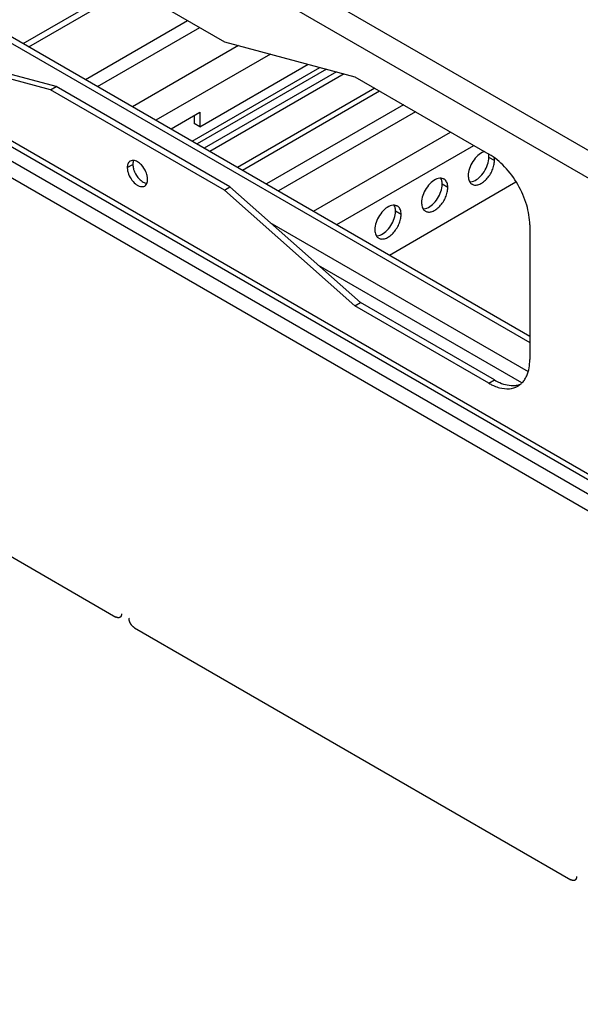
# Model space of a CAD drawing. Header units: inches. Extents: x 3 to 177, y 3 to 114.
# Tile 60 of 95: x 148.64 to 151.47, y 88 to 92.97. Entities that reach past the tile are written whole.
import ezdxf

# ---------------------------------------------------------------- set-up
doc = ezdxf.new("R2010")
doc.units = ezdxf.units.IN
doc.header["$LTSCALE"] = 9.973333
doc.header["$MEASUREMENT"] = 0
doc.layers.get('0').update_dxf_attribs({"linetype": 'CONTINUOUS'})
doc.layers.add('03_ALL_AXES', color=7, linetype='CONTINUOUS')
doc.layers.add('08_ALL_COSMETICS', color=7, linetype='CONTINUOUS')

msp = doc.modelspace()

# ---------------------------------------------------------------- linework, layer by layer
at = {"color": 7, "linetype": 'Continuous'}
for p, q in [((156.5962, 89.3724), (146.3949, 95.262)), ((156.0642, 89.5391), (146.7688, 94.9057)), ((147.2793, 93.6437), (151.2136, 91.3722)), ((147.2793, 93.611), (151.2136, 91.3396)), ((146.7928, 93.3993), (156.0663, 88.0453)), ((146.8106, 93.3599), (156.0663, 88.0163)), ((148.6554, 92.8492), (149.1712, 93.147)), ((148.6836, 92.8329), (149.1995, 93.1307)), ((147.2154, 93.0535), (156.0349, 87.9616)), ((147.1786, 92.9898), (155.9779, 87.9097)), ((148.9698, 92.6677), (149.4856, 92.9655)), ((149.0311, 92.6323), (149.5469, 92.9301)), ((149.7429, 92.8391), (149.2078, 92.5303)), ((149.9039, 92.796), (149.3257, 92.4622)), ((149.5087, 92.3565), (150.1539, 92.729)), ((150.1872, 92.7201), (149.5331, 92.3425)), ((150.4305, 92.6238), (149.7382, 92.2241)), ((149.7626, 92.21), (150.4549, 92.6097)), ((150.5757, 92.5399), (149.8834, 92.1402)), ((149.4023, 92.418), (149.5477, 92.5019)), ((149.5194, 92.4856), (149.5194, 92.445)), ((149.5477, 92.5019), (149.5477, 92.4287)), ((150.637, 92.5045), (149.9447, 92.1049)), ((149.5477, 92.4287), (149.5194, 92.445)), ((150.1214, 92.0028), (150.8137, 92.4025)), ((150.2393, 91.9348), (150.9316, 92.3344)), ((150.5047, 91.7815), (151.1437, 92.1505)), ((149.9015, 91.9463), (151.2056, 91.1934)), ((150.1443, 91.731), (151.1724, 91.1375))]:
    msp.add_line(p, q, dxfattribs=at)
at = {"layer": '03_ALL_AXES', "color": 7, "linetype": 'Continuous'}
for p, q in [((148.7934, 93.3651), (149.6712, 92.8583)), ((149.6712, 92.8583), (150.3298, 92.6819)), ((148.7934, 92.6159), (148.1349, 92.7924)), ((148.8217, 92.6322), (148.1632, 92.8087)), ((149.5477, 92.4287), (150.0951, 92.7448)), ((150.2374, 92.7066), (149.5699, 92.3212)), ((150.2761, 92.6963), (149.5982, 92.3049)), ((150.3298, 92.6819), (151.0072, 92.2908)), ((148.7934, 92.6159), (148.8217, 92.6322)), ((149.6995, 92.1255), (148.8217, 92.6322)), ((149.6712, 92.1092), (148.7934, 92.6159)), ((151.0352, 92.2582), (151.0069, 92.2745)), ((149.1809, 92.2225), (149.2092, 92.2388)), ((149.6712, 92.1092), (149.6995, 92.1255)), ((150.358, 91.5415), (149.6995, 92.1255)), ((150.7995, 92.1221), (150.7712, 92.1384)), ((150.3298, 91.5252), (149.6712, 92.1092)), ((150.5638, 91.986), (150.5355, 92.0023)), ((151.2136, 91.9332), (151.2136, 91.2533)), ((150.3298, 91.5252), (150.358, 91.5415)), ((151.0072, 91.1341), (150.3298, 91.5252)), ((151.0355, 91.1504), (150.358, 91.5415)), ((151.0072, 91.1341), (151.0355, 91.1504))]:
    msp.add_line(p, q, dxfattribs=at)
for centre, radius, start, end in [((151.002, 92.2446), 0.0612, 104.5551, 110.5688), ((149.2082, 92.2346), 0.0244, 120.0049, 129.3024), ((150.7629, 92.1303), 0.039, 84.9317, 89.9013), ((150.7644, 92.1377), 0.0314, 51.4033, 60.0287), ((150.9378, 92.166), 0.0314, 231.4033, 240.0287), ((150.5272, 91.9943), 0.039, 84.9317, 89.9013), ((150.5287, 92.0017), 0.0314, 51.4033, 60.0287), ((150.7021, 92.03), 0.0314, 231.4033, 240.0287), ((150.4664, 91.8939), 0.0314, 231.4033, 240.0287), ((151.1368, 91.3584), 0.2591, 239.978, 244.5291), ((151.104, 91.2047), 0.0983, 300.0387, 309.6778)]:
    msp.add_arc(centre, radius, start, end, dxfattribs=at)
for points, knots in [([(150.9804, 92.3019), (150.9699, 92.2979), (150.9492, 92.2839), (150.9249, 92.2545), (150.9078, 92.2194), (150.9027, 92.1938), (150.9027, 92.1817)], [0, 0, 0, 0, 0.22565, 0.487907, 0.756853, 1, 1, 1, 1]), ([(150.9292, 92.1543), (150.9397, 92.1582), (150.9604, 92.1723), (150.9848, 92.2017), (151.0018, 92.2368), (151.0069, 92.2624), (151.0069, 92.2745)], [0, 0, 0, 0, 0.22565, 0.487907, 0.756853, 1, 1, 1, 1]), ([(151.0069, 92.2745), (151.0069, 92.2762), (151.0067, 92.2825), (151.0058, 92.2888), (151.0045, 92.2933)], [0, 0, 0, 0, 0.26333, 1, 1, 1, 1]), ([(151.2136, 91.9332), (151.2136, 91.967), (151.2009, 92.0384), (151.1567, 92.1387), (151.092, 92.2272), (151.0365, 92.2739), (151.0072, 92.2908)], [0, 0, 0, 0, 0.237238, 0.500001, 0.762763, 1, 1, 1, 1]), ([(151.0352, 92.2582), (151.0352, 92.2594), (151.0351, 92.2644), (151.0345, 92.2693), (151.0338, 92.2728)], [0, 0, 0, 0, 0.259827, 1, 1, 1, 1]), ([(149.1927, 92.2535), (149.1888, 92.2502), (149.1824, 92.2402), (149.1809, 92.2287), (149.1809, 92.2225)], [0, 0, 0, 0, 0.453153, 1, 1, 1, 1]), ([(149.1809, 92.2225), (149.1809, 92.2205), (149.1813, 92.212), (149.183, 92.2037), (149.1849, 92.1975)], [0, 0, 0, 0, 0.234679, 1, 1, 1, 1]), ([(149.2111, 92.2534), (149.2108, 92.2523), (149.2096, 92.2475), (149.2092, 92.2425), (149.2092, 92.2388)], [0, 0, 0, 0, 0.23717, 1, 1, 1, 1]), ([(149.2092, 92.2388), (149.2092, 92.2368), (149.2096, 92.2284), (149.2113, 92.22), (149.2131, 92.2138)], [0, 0, 0, 0, 0.234679, 1, 1, 1, 1]), ([(149.252, 92.2363), (149.2462, 92.2424), (149.2344, 92.2524), (149.2196, 92.2583), (149.2127, 92.259)], [0, 0, 0, 0, 0.548281, 1, 1, 1, 1]), ([(149.2798, 92.1881), (149.2785, 92.1925), (149.272, 92.21), (149.2616, 92.2261), (149.252, 92.2363)], [0, 0, 0, 0, 0.24772, 1, 1, 1, 1]), ([(150.9221, 92.1388), (150.9268, 92.1361), (150.9385, 92.1331), (150.9575, 92.1369), (150.9768, 92.1474), (150.9953, 92.1639), (151.0117, 92.1848), (151.0246, 92.2086), (151.0329, 92.2333), (151.0352, 92.2502), (151.0352, 92.2582)], [0, 0, 0, 0, 0.086936, 0.18641, 0.303807, 0.437621, 0.582126, 0.729411, 0.871212, 1, 1, 1, 1]), ([(149.1849, 92.1975), (149.1882, 92.1863), (149.1982, 92.1652), (149.2168, 92.1436), (149.2341, 92.1319), (149.2465, 92.127), (149.2584, 92.1259), (149.2656, 92.1281), (149.2687, 92.1299)], [0, 0, 0, 0, 0.293974, 0.578675, 0.704877, 0.815953, 0.912585, 1, 1, 1, 1]), ([(149.2131, 92.2138), (149.2144, 92.2094), (149.2209, 92.1919), (149.2313, 92.1758), (149.2409, 92.1657)], [0, 0, 0, 0, 0.24772, 1, 1, 1, 1]), ([(149.2837, 92.1631), (149.2837, 92.1651), (149.2833, 92.1735), (149.2816, 92.1819), (149.2798, 92.1881)], [0, 0, 0, 0, 0.234679, 1, 1, 1, 1]), ([(150.9027, 92.1817), (150.9027, 92.1787), (150.9033, 92.168), (150.9062, 92.1571), (150.9103, 92.1505)], [0, 0, 0, 0, 0.276625, 1, 1, 1, 1]), ([(149.2409, 92.1657), (149.2467, 92.1595), (149.2586, 92.1495), (149.2734, 92.1436), (149.2803, 92.143)], [0, 0, 0, 0, 0.548281, 1, 1, 1, 1]), ([(149.2687, 92.1299), (149.2699, 92.1306), (149.2747, 92.1339), (149.2782, 92.139), (149.2799, 92.143)], [0, 0, 0, 0, 0.240243, 1, 1, 1, 1]), ([(149.2819, 92.1485), (149.2822, 92.1496), (149.2833, 92.1544), (149.2837, 92.1594), (149.2837, 92.1631)], [0, 0, 0, 0, 0.23717, 1, 1, 1, 1]), ([(150.7447, 92.1658), (150.7342, 92.1619), (150.7135, 92.1478), (150.6892, 92.1184), (150.6721, 92.0833), (150.667, 92.0578), (150.667, 92.0456)], [0, 0, 0, 0, 0.22565, 0.487907, 0.756853, 1, 1, 1, 1]), ([(150.6864, 92.0027), (150.6911, 92), (150.7028, 91.997), (150.7218, 92.0008), (150.7411, 92.0114), (150.7596, 92.0278), (150.776, 92.0487), (150.7889, 92.0725), (150.7972, 92.0972), (150.7995, 92.1141), (150.7995, 92.1221)], [0, 0, 0, 0, 0.086936, 0.18641, 0.303807, 0.437621, 0.582126, 0.729411, 0.871212, 1, 1, 1, 1]), ([(150.6935, 92.0182), (150.704, 92.0222), (150.7247, 92.0362), (150.749, 92.0656), (150.7661, 92.1007), (150.7712, 92.1263), (150.7712, 92.1384)], [0, 0, 0, 0, 0.22565, 0.487907, 0.756853, 1, 1, 1, 1]), ([(150.763, 92.1694), (150.7615, 92.1694), (150.7553, 92.169), (150.7492, 92.1675), (150.7447, 92.1658)], [0, 0, 0, 0, 0.235436, 1, 1, 1, 1]), ([(150.7672, 92.1623), (150.7669, 92.1629), (150.7659, 92.1655), (150.7646, 92.1679), (150.7636, 92.1696)], [0, 0, 0, 0, 0.257173, 1, 1, 1, 1]), ([(150.7801, 92.165), (150.7791, 92.1656), (150.7748, 92.1677), (150.77, 92.1689), (150.7664, 92.1692)], [0, 0, 0, 0, 0.245653, 1, 1, 1, 1]), ([(150.7712, 92.1384), (150.7712, 92.1406), (150.7709, 92.1487), (150.7693, 92.1567), (150.7672, 92.1623)], [0, 0, 0, 0, 0.268124, 1, 1, 1, 1]), ([(150.7995, 92.1221), (150.7995, 92.1263), (150.7989, 92.1345), (150.7953, 92.1488), (150.7892, 92.1581), (150.784, 92.1623)], [0, 0, 0, 0, 0.287162, 0.548363, 1, 1, 1, 1]), ([(150.9103, 92.1505), (150.9109, 92.1496), (150.9131, 92.1463), (150.9159, 92.1433), (150.9182, 92.1415)], [0, 0, 0, 0, 0.258072, 1, 1, 1, 1]), ([(150.9109, 92.1508), (150.9124, 92.1508), (150.9186, 92.1511), (150.9247, 92.1526), (150.9292, 92.1543)], [0, 0, 0, 0, 0.235436, 1, 1, 1, 1]), ([(150.509, 92.0297), (150.4985, 92.0258), (150.4778, 92.0117), (150.4535, 91.9824), (150.4364, 91.9473), (150.4313, 91.9217), (150.4313, 91.9095)], [0, 0, 0, 0, 0.22565, 0.487907, 0.756853, 1, 1, 1, 1]), ([(150.5273, 92.0333), (150.5258, 92.0333), (150.5196, 92.033), (150.5135, 92.0314), (150.509, 92.0297)], [0, 0, 0, 0, 0.235436, 1, 1, 1, 1]), ([(150.5315, 92.0262), (150.5312, 92.0268), (150.5302, 92.0294), (150.5289, 92.0318), (150.5279, 92.0336)], [0, 0, 0, 0, 0.257173, 1, 1, 1, 1]), ([(150.5444, 92.0289), (150.5434, 92.0295), (150.5391, 92.0316), (150.5343, 92.0328), (150.5307, 92.0331)], [0, 0, 0, 0, 0.245653, 1, 1, 1, 1]), ([(150.5355, 92.0023), (150.5355, 92.0045), (150.5352, 92.0126), (150.5336, 92.0207), (150.5315, 92.0262)], [0, 0, 0, 0, 0.268124, 1, 1, 1, 1]), ([(150.5638, 91.986), (150.5638, 91.9902), (150.5632, 91.9984), (150.5596, 92.0127), (150.5535, 92.0221), (150.5483, 92.0262)], [0, 0, 0, 0, 0.287162, 0.548363, 1, 1, 1, 1]), ([(150.667, 92.0456), (150.667, 92.0426), (150.6676, 92.0319), (150.6705, 92.021), (150.6746, 92.0144)], [0, 0, 0, 0, 0.276625, 1, 1, 1, 1]), ([(150.4507, 91.8667), (150.4554, 91.864), (150.4671, 91.8609), (150.4861, 91.8647), (150.5054, 91.8753), (150.5239, 91.8917), (150.5403, 91.9126), (150.5532, 91.9364), (150.5615, 91.9612), (150.5638, 91.978), (150.5638, 91.986)], [0, 0, 0, 0, 0.086936, 0.18641, 0.303807, 0.437621, 0.582126, 0.729411, 0.871212, 1, 1, 1, 1]), ([(150.4578, 91.8821), (150.4683, 91.8861), (150.489, 91.9001), (150.5133, 91.9295), (150.5304, 91.9646), (150.5355, 91.9902), (150.5355, 92.0023)], [0, 0, 0, 0, 0.22565, 0.487907, 0.756853, 1, 1, 1, 1]), ([(150.6746, 92.0144), (150.6752, 92.0135), (150.6774, 92.0102), (150.6802, 92.0072), (150.6825, 92.0054)], [0, 0, 0, 0, 0.258072, 1, 1, 1, 1]), ([(150.6752, 92.0147), (150.6767, 92.0147), (150.6829, 92.015), (150.689, 92.0166), (150.6935, 92.0182)], [0, 0, 0, 0, 0.235436, 1, 1, 1, 1]), ([(150.4313, 91.9095), (150.4313, 91.9065), (150.4319, 91.8958), (150.4348, 91.8849), (150.4389, 91.8783)], [0, 0, 0, 0, 0.276625, 1, 1, 1, 1]), ([(150.4389, 91.8783), (150.4395, 91.8774), (150.4417, 91.8741), (150.4445, 91.8712), (150.4468, 91.8693)], [0, 0, 0, 0, 0.258072, 1, 1, 1, 1]), ([(150.4395, 91.8786), (150.441, 91.8786), (150.4472, 91.8789), (150.4533, 91.8805), (150.4578, 91.8821)], [0, 0, 0, 0, 0.235436, 1, 1, 1, 1]), ([(151.186, 91.1501), (151.1906, 91.1567), (151.2083, 91.1883), (151.2136, 91.2254), (151.2136, 91.2533)], [0, 0, 0, 0, 0.224498, 1, 1, 1, 1]), ([(151.0355, 91.1504), (151.0441, 91.1454), (151.0761, 91.1292), (151.1129, 91.1205), (151.1387, 91.1228)], [0, 0, 0, 0, 0.27959, 1, 1, 1, 1]), ([(151.1387, 91.1228), (151.1411, 91.123), (151.1506, 91.1241), (151.1599, 91.1265), (151.1665, 91.1289)], [0, 0, 0, 0, 0.255644, 1, 1, 1, 1]), ([(151.1667, 91.1291), (151.1685, 91.1306), (151.1756, 91.1369), (151.1819, 91.1442), (151.186, 91.1501)], [0, 0, 0, 0, 0.245598, 1, 1, 1, 1]), ([(151.0254, 91.1245), (151.0283, 91.1231), (151.0398, 91.118), (151.0516, 91.1138), (151.0606, 91.1114)], [0, 0, 0, 0, 0.25918, 1, 1, 1, 1]), ([(151.0606, 91.1114), (151.0767, 91.107), (151.1088, 91.1029), (151.1402, 91.1122), (151.1532, 91.1196)], [0, 0, 0, 0, 0.527891, 1, 1, 1, 1])]:
    msp.add_open_spline(points, degree=3, knots=knots, dxfattribs=at)
for points in [[(149.2051, 92.2588), (149.2019, 92.2584), (149.1988, 92.2573), (149.196, 92.2557)], [(149.2127, 92.259), (149.2101, 92.2592), (149.2076, 92.2592), (149.2051, 92.2588)], [(149.213, 92.2589), (149.2122, 92.2571), (149.2116, 92.2553), (149.2111, 92.2534)], [(149.2799, 92.143), (149.2807, 92.1448), (149.2814, 92.1466), (149.2819, 92.1485)]]:
    msp.add_open_spline(points, degree=3, dxfattribs=at)
at = {"layer": '08_ALL_COSMETICS', "color": 7, "linetype": 'Continuous'}
for p, q in [((147.3292, 90.9892), (149.1234, 89.9534)), ((149.2177, 89.899), (151.4215, 88.6266))]:
    msp.add_line(p, q, dxfattribs=at)
for points, knots in [([(149.1517, 89.9697), (149.1517, 89.9692), (149.1516, 89.9682), (149.1515, 89.967), (149.1514, 89.966), (149.1513, 89.9652), (149.1512, 89.9646), (149.1512, 89.9641), (149.1512, 89.9639), (149.1512, 89.9637), (149.1511, 89.9635), (149.151, 89.9633), (149.1509, 89.9629), (149.1507, 89.9622), (149.1504, 89.9613), (149.1502, 89.9605), (149.15, 89.9598), (149.1498, 89.9593), (149.1497, 89.9589), (149.1496, 89.9587), (149.1496, 89.9585), (149.1495, 89.9584), (149.1494, 89.9582), (149.1492, 89.9579), (149.1489, 89.9575), (149.1486, 89.957), (149.1483, 89.9564), (149.1479, 89.9559), (149.1476, 89.9554), (149.1473, 89.955), (149.1472, 89.9547), (149.1471, 89.9545), (149.147, 89.9544), (149.1469, 89.9543), (149.1467, 89.9542), (149.1465, 89.9539), (149.1461, 89.9536), (149.1456, 89.9533), (149.1452, 89.9529), (149.1447, 89.9525), (149.1443, 89.9522), (149.1439, 89.9518), (149.1437, 89.9516), (149.1435, 89.9515), (149.1434, 89.9514), (149.1433, 89.9514), (149.1431, 89.9513), (149.1428, 89.9512), (149.1423, 89.951), (149.1418, 89.9508), (149.1413, 89.9506), (149.1407, 89.9504), (149.1402, 89.9502), (149.1398, 89.9501), (149.1395, 89.9499), (149.1393, 89.9499), (149.1392, 89.9498), (149.139, 89.9498), (149.1388, 89.9498), (149.1384, 89.9498), (149.1379, 89.9498), (149.1373, 89.9498), (149.1367, 89.9497), (149.1361, 89.9497), (149.1355, 89.9497), (149.135, 89.9497), (149.1346, 89.9496), (149.1344, 89.9496), (149.1343, 89.9496), (149.1341, 89.9497), (149.1339, 89.9497), (149.1335, 89.9498), (149.133, 89.9499), (149.1323, 89.9501), (149.1316, 89.9502), (149.131, 89.9504), (149.1303, 89.9505), (149.1298, 89.9506), (149.1294, 89.9507), (149.1292, 89.9508), (149.129, 89.9508), (149.1288, 89.9509), (149.1286, 89.951), (149.1282, 89.9512), (149.1276, 89.9515), (149.1269, 89.9518), (149.126, 89.9522), (149.1248, 89.9527), (149.1239, 89.9532), (149.1234, 89.9534)], [0, 0, 0, 0, 0.03125, 0.0625, 0.078125, 0.09375, 0.109375, 0.117188, 0.121094, 0.125, 0.128906, 0.132812, 0.140625, 0.15625, 0.1875, 0.203125, 0.21875, 0.234375, 0.242188, 0.246094, 0.25, 0.253906, 0.257812, 0.265625, 0.28125, 0.296875, 0.3125, 0.328125, 0.34375, 0.359375, 0.367188, 0.371094, 0.375, 0.378906, 0.382812, 0.390625, 0.40625, 0.421875, 0.4375, 0.453125, 0.46875, 0.484375, 0.492188, 0.496094, 0.5, 0.503906, 0.507812, 0.515625, 0.53125, 0.546875, 0.5625, 0.578125, 0.59375, 0.609375, 0.617188, 0.621094, 0.625, 0.628906, 0.632812, 0.640625, 0.65625, 0.671875, 0.6875, 0.703125, 0.71875, 0.734375, 0.742188, 0.746094, 0.75, 0.753906, 0.757812, 0.765625, 0.78125, 0.796875, 0.8125, 0.828125, 0.84375, 0.859375, 0.867188, 0.871094, 0.875, 0.878906, 0.882812, 0.890625, 0.90625, 0.921875, 0.9375, 0.96875, 1, 1, 1, 1]), ([(149.2177, 89.899), (149.2172, 89.8993), (149.2163, 89.8999), (149.2152, 89.9007), (149.2143, 89.9013), (149.2136, 89.9018), (149.213, 89.9022), (149.2126, 89.9025), (149.2124, 89.9026), (149.2122, 89.9027), (149.212, 89.9029), (149.2118, 89.9031), (149.2114, 89.9035), (149.2107, 89.9042), (149.2096, 89.9052), (149.2085, 89.9062), (149.2077, 89.9069), (149.2072, 89.9073), (149.2069, 89.9076), (149.2066, 89.908), (149.2062, 89.9085), (149.2055, 89.9093), (149.2045, 89.9105), (149.2035, 89.9118), (149.2028, 89.9126), (149.2024, 89.9131), (149.202, 89.9134), (149.2018, 89.9139), (149.2014, 89.9144), (149.2008, 89.9154), (149.1999, 89.9168), (149.199, 89.9181), (149.1983, 89.9191), (149.198, 89.9197), (149.1977, 89.9201), (149.1975, 89.9205), (149.1972, 89.9211), (149.1967, 89.9221), (149.1959, 89.9235), (149.1952, 89.925), (149.1947, 89.926), (149.1944, 89.9266), (149.1942, 89.927), (149.194, 89.9275), (149.1938, 89.9281), (149.1934, 89.9291), (149.1929, 89.9306), (149.1923, 89.9321), (149.192, 89.9331), (149.1918, 89.9337), (149.1916, 89.9341), (149.1915, 89.9346), (149.1913, 89.9352), (149.1911, 89.9362), (149.1908, 89.9377), (149.1904, 89.9391), (149.1902, 89.9401), (149.1901, 89.9407), (149.19, 89.9412), (149.1899, 89.9416), (149.1899, 89.9422), (149.1898, 89.9429), (149.1898, 89.9437), (149.1897, 89.9448), (149.1896, 89.9463), (149.1895, 89.9474), (149.1894, 89.948)], [0, 0, 0, 0, 0.03125, 0.0625, 0.078125, 0.09375, 0.109375, 0.117188, 0.121094, 0.125, 0.128906, 0.132812, 0.140625, 0.15625, 0.1875, 0.21875, 0.234375, 0.242188, 0.25, 0.257812, 0.265625, 0.28125, 0.3125, 0.34375, 0.359375, 0.367188, 0.375, 0.382812, 0.390625, 0.40625, 0.4375, 0.46875, 0.484375, 0.492188, 0.5, 0.507812, 0.515625, 0.53125, 0.5625, 0.59375, 0.609375, 0.617188, 0.625, 0.632812, 0.640625, 0.65625, 0.6875, 0.71875, 0.734375, 0.742188, 0.75, 0.757812, 0.765625, 0.78125, 0.8125, 0.84375, 0.859375, 0.867188, 0.875, 0.882812, 0.890625, 0.90625, 0.921875, 0.9375, 0.96875, 1, 1, 1, 1]), ([(151.4498, 88.6429), (151.4498, 88.6424), (151.4497, 88.6414), (151.4496, 88.6402), (151.4495, 88.6392), (151.4494, 88.6384), (151.4493, 88.6378), (151.4493, 88.6373), (151.4493, 88.6371), (151.4493, 88.6369), (151.4492, 88.6367), (151.4492, 88.6365), (151.449, 88.6362), (151.4488, 88.6354), (151.4485, 88.6345), (151.4483, 88.6337), (151.4481, 88.633), (151.4479, 88.6325), (151.4478, 88.6321), (151.4477, 88.6319), (151.4477, 88.6317), (151.4476, 88.6316), (151.4475, 88.6314), (151.4473, 88.6311), (151.447, 88.6307), (151.4467, 88.6302), (151.4464, 88.6297), (151.4461, 88.6291), (151.4457, 88.6286), (151.4455, 88.6282), (151.4453, 88.6279), (151.4452, 88.6277), (151.4451, 88.6276), (151.445, 88.6275), (151.4448, 88.6274), (151.4446, 88.6272), (151.4442, 88.6269), (151.4437, 88.6265), (151.4433, 88.6261), (151.4429, 88.6257), (151.4424, 88.6254), (151.442, 88.6251), (151.4418, 88.6248), (151.4416, 88.6247), (151.4415, 88.6246), (151.4414, 88.6246), (151.4412, 88.6245), (151.4409, 88.6244), (151.4405, 88.6242), (151.4399, 88.624), (151.4394, 88.6238), (151.4389, 88.6236), (151.4383, 88.6234), (151.4379, 88.6233), (151.4376, 88.6232), (151.4374, 88.6231), (151.4373, 88.623), (151.4371, 88.623), (151.4369, 88.623), (151.4365, 88.623), (151.436, 88.623), (151.4354, 88.623), (151.4348, 88.6229), (151.4342, 88.6229), (151.4336, 88.6229), (151.4331, 88.6229), (151.4327, 88.6229), (151.4325, 88.6229), (151.4324, 88.6228), (151.4322, 88.6229), (151.432, 88.6229), (151.4316, 88.623), (151.4311, 88.6231), (151.4304, 88.6233), (151.4298, 88.6234), (151.4291, 88.6236), (151.4284, 88.6237), (151.4279, 88.6239), (151.4275, 88.6239), (151.4273, 88.624), (151.4271, 88.624), (151.4269, 88.6241), (151.4267, 88.6242), (151.4263, 88.6244), (151.4257, 88.6247), (151.425, 88.625), (151.4241, 88.6254), (151.4229, 88.626), (151.422, 88.6264), (151.4215, 88.6266)], [0, 0, 0, 0, 0.03125, 0.0625, 0.078125, 0.09375, 0.109375, 0.117188, 0.121094, 0.125, 0.128906, 0.132812, 0.140625, 0.15625, 0.1875, 0.203125, 0.21875, 0.234375, 0.242188, 0.246094, 0.25, 0.253906, 0.257812, 0.265625, 0.28125, 0.296875, 0.3125, 0.328125, 0.34375, 0.359375, 0.367188, 0.371094, 0.375, 0.378906, 0.382812, 0.390625, 0.40625, 0.421875, 0.4375, 0.453125, 0.46875, 0.484375, 0.492188, 0.496094, 0.5, 0.503906, 0.507812, 0.515625, 0.53125, 0.546875, 0.5625, 0.578125, 0.59375, 0.609375, 0.617188, 0.621094, 0.625, 0.628906, 0.632812, 0.640625, 0.65625, 0.671875, 0.6875, 0.703125, 0.71875, 0.734375, 0.742188, 0.746094, 0.75, 0.753906, 0.757812, 0.765625, 0.78125, 0.796875, 0.8125, 0.828125, 0.84375, 0.859375, 0.867188, 0.871094, 0.875, 0.878906, 0.882812, 0.890625, 0.90625, 0.921875, 0.9375, 0.96875, 1, 1, 1, 1])]:
    msp.add_open_spline(points, degree=3, knots=knots, dxfattribs=at)

doc.saveas('drawing.dxf')
